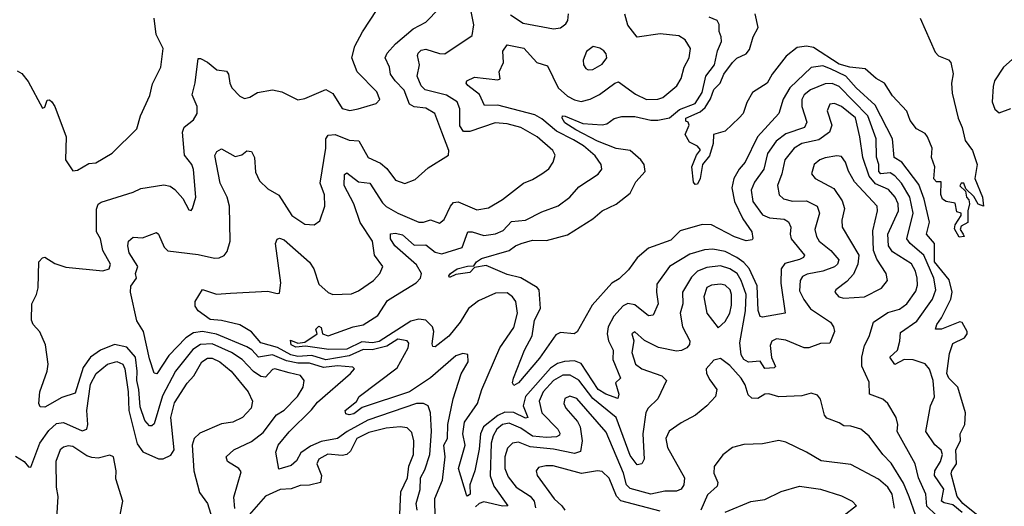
# Model space of a CAD drawing. Extents: x 1843161 to 1959474, y 907081 to 1016326.
# Tile 113 of 256: x 1851037 to 1855276, y 972382 to 974479. Entities that reach past the tile are written whole.
import ezdxf

# ---------------------------------------------------------------- set-up
doc = ezdxf.new("R2010")
doc.units = 0

msp = doc.modelspace()

# ---------------------------------------------------------------- linework, layer by layer
at = {"layer": '0CON20XD'}
for points in [[(1851962.5, 972372.5), (1851958.1, 972421.9), (1851990.9, 972530.9), (1851980.6, 972545), (1851930.8, 972575), (1851925.8, 972595), (1851958.6, 972625), (1852035, 972661.4), (1852085, 972700.5), (1852142.9, 972777.1), (1852175, 972797.2), (1852233.3, 972855), (1852256.6, 972895), (1852261.8, 972925), (1852245.5, 972945.5), (1852197.5, 972957.5), (1852135, 972975.3), (1852125, 972972.1), (1852095, 972939.2), (1852075, 972941.2), (1852043.6, 972963.6), (1851995, 973014.8), (1851948.8, 973045), (1851865, 973082.5), (1851815, 973080), (1851782, 973058), (1851707.2, 972965), (1851651.8, 972858.2), (1851615, 972737.8), (1851605, 972729.1), (1851595, 972729.6), (1851575, 972752.2), (1851555, 972811.4), (1851550, 972885), (1851540.5, 972925), (1851542.6, 972965), (1851535.4, 973025), (1851497.5, 973067.5), (1851445, 973079.2), (1851385, 973055.6), (1851342, 973025), (1851309.3, 972980.7), (1851275, 972869.5), (1851218.7, 972851.3), (1851145, 972809.6), (1851125, 972811.4), (1851118.8, 972825), (1851123, 972875), (1851155.2, 972965), (1851159.1, 972995), (1851147.7, 973077.7), (1851123.9, 973133.9), (1851094.5, 973165), (1851087.9, 973185), (1851089.2, 973255), (1851109.6, 973295), (1851116.5, 973323.5), (1851119.6, 973435), (1851135, 973453.5), (1851145, 973455.5), (1851188.4, 973428.4), (1851235, 973412.6), (1851395, 973397.5), (1851422, 973405), (1851427.3, 973425), (1851394.3, 973485), (1851384.2, 973535), (1851367.5, 973565), (1851366.8, 973663.2), (1851375, 973684.5), (1851386.8, 973693.2), (1851525, 973736.2), (1851557.9, 973752.1), (1851657.1, 973767.1), (1851685, 973761.2), (1851705, 973747.8), (1851738.8, 973708.8), (1851765, 973660), (1851775, 973657.5), (1851780, 973665), (1851795.4, 973714.6), (1851785, 973833.3), (1851777.7, 973855), (1851746.6, 973895), (1851737.8, 973995), (1851744.3, 974015.7), (1851785, 974047.3), (1851801.2, 974075), (1851800.3, 974105), (1851779.6, 974155), (1851792.7, 974207.3), (1851805, 974311.2), (1851815, 974312.5), (1851845, 974296.7), (1851885, 974262.5), (1851926.6, 974256.6), (1851935.4, 974245), (1851940.8, 974205), (1851950, 974185), (1851985, 974150), (1852005, 974139.2), (1852027.5, 974145), (1852060, 974165), (1852125, 974177.5), (1852165, 974168.8), (1852235, 974133.3), (1852265, 974140), (1852355, 974178.8), (1852385, 974161.2), (1852425, 974096.5), (1852457.6, 974087.6), (1852494, 974095), (1852571.7, 974118.3), (1852586.9, 974135), (1852575, 974167.8), (1852489.1, 974255), (1852467.1, 974315), (1852480, 974365), (1852513, 974427), (1852576.4, 974523.6)], [(1852227.9, 972577.9), (1852205, 972557.7), (1852152.6, 972542.6), (1852139.1, 972615), (1852150.3, 972645), (1852196.6, 972703.4), (1852292.6, 972797.4), (1852318.9, 972831.1), (1852461.1, 972955), (1852478, 972975), (1852471.4, 972981.4), (1852405, 972988.1), (1852345, 972980.8), (1852285, 972998.9), (1852235, 972999.3), (1852185, 973009.8), (1852125, 973035.3), (1852065, 973024.4), (1852036.2, 973056.2), (1852015, 973069.5), (1851883.8, 973123.8), (1851823.9, 973136.1), (1851785, 973129.7), (1851751.9, 973108.1), (1851678.3, 973031.7), (1851626.5, 972953.5), (1851615, 972956.2), (1851595, 973018), (1851570.4, 973135), (1851541.4, 973181.4), (1851513.2, 973305), (1851515, 973331.5), (1851539.7, 973365), (1851535.9, 973385), (1851545.3, 973415), (1851508.7, 973475), (1851502.5, 973505), (1851505.7, 973524.3), (1851525, 973542), (1851565, 973539.1), (1851625, 973561.4), (1851635, 973554.2), (1851658.7, 973498.7), (1851675, 973483.2), (1851805, 973467.7), (1851875, 973451.9), (1851895, 973452.9), (1851916.4, 973463.6), (1851929.4, 973480.6), (1851943.6, 973525), (1851939.5, 973675), (1851929.7, 973715), (1851899.5, 973775), (1851876.6, 973893.4), (1851885, 973911.2), (1851905, 973922), (1851965, 973889.6), (1851992.7, 973897.3), (1852015, 973914.4), (1852035, 973911.4), (1852048, 973885), (1852052.6, 973822.6), (1852068.8, 973785), (1852105, 973750.8), (1852152.4, 973722.4), (1852208.2, 973635), (1852265, 973598.5), (1852305, 973594.4), (1852328.3, 973611.7), (1852350.5, 973675), (1852349.1, 973725), (1852330.3, 973775), (1852354.7, 973925), (1852355.4, 973965), (1852365, 973981.9), (1852395, 973984.1), (1852455, 973960), (1852496.6, 973956.6), (1852536.7, 973885), (1852590.9, 973860.9), (1852617.3, 973837.3), (1852655, 973787.5), (1852695, 973772.9), (1852740.2, 973789.8), (1852795, 973841.4), (1852883.3, 973895), (1852884.3, 973915), (1852853.7, 973993.7), (1852824.5, 974075), (1852785, 974097.3), (1852735, 974103.7), (1852714.8, 974115), (1852692.2, 974175), (1852653.1, 974215), (1852633, 974245), (1852629.3, 974275), (1852610.3, 974315), (1852618.8, 974335), (1852655, 974375.3), (1852730.8, 974439.2), (1852785, 974467.8), (1852842.8, 974527.2)], [(1852825, 972330.8), (1852823.6, 972416.4), (1852857.2, 972495), (1852868.5, 972595), (1852863.5, 972645), (1852879, 972675), (1852880.6, 972735), (1852902.7, 972845), (1852937.6, 972952.4), (1852967.5, 973005), (1852965.7, 973035.7), (1852945, 973041.4), (1852915, 973030), (1852805, 972935.7), (1852715, 972876.2), (1852511.9, 972808.1), (1852475, 972781.3), (1852455, 972777.1), (1852441.3, 972781.3), (1852438.2, 972795), (1852486.4, 972833.6), (1852498.1, 972855), (1852661.4, 972978.6), (1852708.8, 973065), (1852712.5, 973085), (1852705.8, 973095), (1852665, 973102.3), (1852618.2, 973071.8), (1852555, 973056.2), (1852515, 973058.4), (1852455, 973030.1), (1852355, 973014), (1852295, 973032.1), (1852235, 973027.6), (1852204.3, 973034.3), (1852146.1, 973066.1), (1852075, 973086.8), (1852034.6, 973134.6), (1851985, 973164.7), (1851905, 973183.3), (1851857.1, 973187.1), (1851804.4, 973225), (1851792.1, 973245), (1851791.5, 973265), (1851824, 973316), (1851884.2, 973295.8), (1851945, 973300.6), (1852105, 973309.1), (1852145, 973298.6), (1852155, 973301.2), (1852161.1, 973345), (1852138.6, 973515), (1852145, 973533.3), (1852155, 973537.5), (1852175, 973530), (1852285, 973433.8), (1852303.5, 973405), (1852325, 973339.5), (1852365, 973303.1), (1852385, 973294.4), (1852465, 973297.5), (1852495, 973310.9), (1852559.4, 973355), (1852586.9, 973385), (1852600, 973415), (1852564.2, 973464.2), (1852556.5, 973525), (1852502.3, 973605), (1852475.3, 973685), (1852433.7, 973765), (1852435, 973812.5), (1852445, 973819.2), (1852495, 973780.7), (1852545, 973774.6), (1852599.3, 973689.3), (1852615, 973673.4), (1852665, 973645.8), (1852755, 973606.5), (1852775, 973605.9), (1852805, 973616.9), (1852845, 973602.2), (1852865, 973618.1), (1852891.1, 973675), (1852905, 973691.5), (1852925, 973694.1), (1853005, 973660.4), (1853055, 973668.2), (1853115, 973703.8), (1853205.6, 973775), (1853245, 973790), (1853285, 973814.5), (1853315, 973836.7), (1853334.4, 973865), (1853342.9, 973895), (1853332.9, 973915), (1853264.6, 973975), (1853194.4, 974015), (1853135, 974030), (1853084.3, 974034.3), (1852975, 973997.4), (1852947.3, 973997.3), (1852932.3, 974022.3), (1852932.4, 974095), (1852920, 974125), (1852875, 974153.7), (1852783.2, 974176.8), (1852765, 974193.6), (1852748.4, 974235), (1852757.6, 974285), (1852749.6, 974325), (1852753.1, 974335), (1852765, 974347.5), (1852785, 974351.8), (1852845, 974332.7), (1852867.4, 974332.6), (1852985, 974410.8), (1852992.4, 974457.6), (1852980.8, 974515)], [(1854020.8, 973490.8), (1853985, 973487.9), (1853921.7, 973468.3), (1853835.4, 973415), (1853780.6, 973339.4), (1853778.1, 973305), (1853786.6, 973255), (1853765, 973205.7), (1853745, 973202.9), (1853685, 973250), (1853655, 973256.1), (1853634.6, 973245.4), (1853595, 973202.1), (1853570.7, 973155), (1853566.3, 973125), (1853572.1, 973095), (1853591.6, 973055), (1853591.3, 973015), (1853624, 972935), (1853602.2, 972915), (1853616.1, 972865), (1853612.5, 972847.5), (1853560.4, 972865), (1853528.1, 972885), (1853455, 972998.3), (1853425, 973009.7), (1853383.2, 973006.8), (1853352.3, 972997.7), (1853322.6, 972977.4), (1853215, 972856), (1853204.5, 972815), (1853222.5, 972772.5), (1853225.2, 972764.8), (1853215, 972761.7), (1853165, 972786.9), (1853125, 972787.8), (1853095, 972773.3), (1853033.4, 972725), (1853021.2, 972695), (1853015, 972628), (1852996.1, 972535), (1852975.5, 972475), (1852976.8, 972435), (1852965, 972425.7), (1852961.3, 972431.3), (1852925.9, 972545), (1852955.3, 972645), (1852944.5, 972695), (1852952, 972745), (1853008.5, 972825), (1853026.8, 972885), (1853104.8, 973065.2), (1853165, 973152.9), (1853180.7, 973215), (1853172.9, 973265), (1853158.2, 973285), (1853135, 973301.4), (1853085, 973300.8), (1853012.7, 973267.3), (1852968.9, 973235), (1852933.4, 973175), (1852885, 973114.7), (1852825, 973070), (1852815, 973071.2), (1852812.3, 973082.3), (1852819.3, 973135), (1852814.2, 973155), (1852785, 973184.7), (1852755, 973188.8), (1852720.6, 973179.4), (1852585, 973091.7), (1852556.1, 973086.1), (1852509.2, 973090.8), (1852445, 973059.8), (1852367.7, 973057.7), (1852267.6, 973072.4), (1852225, 973067.3), (1852205, 973078.6), (1852202.3, 973097.7), (1852235, 973085.5), (1852265, 973089.5), (1852318, 973125), (1852312.5, 973145), (1852325, 973158.2), (1852335, 973152.5), (1852341.2, 973125), (1852365, 973117.1), (1852472, 973155), (1852515.8, 973164.2), (1852578.9, 973205), (1852621.1, 973268.9), (1852655, 973290.5), (1852744.2, 973345), (1852763.1, 973365), (1852766.6, 973385), (1852745, 973422.9), (1852652.2, 973505), (1852632.9, 973535), (1852633.6, 973556.4), (1852655, 973559.1), (1852685, 973551.4), (1852735, 973507.7), (1852785, 973509.4), (1852825, 973477.9), (1852855, 973469.8), (1852942.3, 973497.7), (1852966, 973565), (1852984.7, 973565.3), (1853035, 973549.5), (1853085, 973556.4), (1853118.7, 973571.3), (1853155, 973610), (1853215, 973614.7), (1853285, 973651.8), (1853355, 973677.3), (1853405, 973714.5), (1853445, 973758.2), (1853527.1, 973812.9), (1853543.3, 973835), (1853540, 973855), (1853515, 973892.9), (1853464.7, 973935), (1853421.2, 973961.2), (1853348.5, 973998.5), (1853285, 974052), (1853255, 974069.7), (1853095, 974111.1), (1853038.6, 974108.6), (1853016.6, 974156.6), (1852965.8, 974195), (1852959.2, 974205), (1852962, 974215), (1852995, 974231.5), (1853095, 974220.6), (1853105, 974224), (1853100.6, 974255), (1853119.2, 974295), (1853116.8, 974343.2), (1853135, 974370), (1853207, 974357), (1853264.1, 974294.1), (1853309.9, 974279.9), (1853355, 974185.9), (1853395, 974150.2), (1853425, 974133.8), (1853455, 974126.9), (1853493.5, 974136.5), (1853533.9, 974156.1), (1853598.8, 974205), (1853615, 974210.6), (1853688, 974158), (1853735.3, 974134.7), (1853785, 974136.8), (1853806.1, 974143.9), (1853866.4, 974193.6), (1853885.3, 974225), (1853898.4, 974275), (1853918.9, 974315), (1853925.4, 974355), (1853902.8, 974392.7), (1853875, 974408.8), (1853795, 974417.5), (1853695, 974403.4), (1853655.5, 974455), (1853642.8, 974502.8)], [(1853150.1, 974500.1), (1853205, 974463.8), (1853335, 974439.6), (1853365, 974444.4), (1853388.9, 974461.1), (1853396.9, 974475), (1853399.4, 974505)], [(1854914.3, 974485), (1854979.1, 974339.1), (1854993.3, 974323.3), (1855035.7, 974305.7), (1855046.7, 974295), (1855055.6, 974245.6), (1855049.2, 974205), (1855052.4, 974162.4), (1855077.4, 974055), (1855095, 974013.8), (1855108.1, 973958.1), (1855139.2, 973915), (1855160, 973855), (1855150, 973795), (1855182.2, 973715), (1855187.5, 973675), (1855163.6, 973683.6), (1855145, 973716.7), (1855110.7, 973750.7), (1855102.5, 973775), (1855090, 973775), (1855085, 973762.5), (1855110, 973740), (1855113.1, 973715), (1855123.3, 973703.3), (1855126.9, 973685), (1855119.4, 973655), (1855119.6, 973605), (1855091.2, 973588.8), (1855086.5, 973575), (1855099.2, 973555), (1855103.8, 973545), (1855082.4, 973542.4), (1855062.2, 973577.8), (1855064.7, 973595.3), (1855091.2, 973635), (1855090, 973645), (1855071.7, 973651.7), (1855065, 973688.8), (1855026, 973696), (1855010.8, 973705), (1855003.6, 973726.4), (1855005, 973780), (1854985, 973780), (1854973.6, 973793.6), (1854977.5, 973845), (1854962.9, 973885), (1854966.2, 973925), (1854946.2, 973975), (1854935, 973988.8), (1854898.3, 974008.3), (1854870.8, 974045), (1854856, 974085), (1854795, 974150.8), (1854761.1, 974205), (1854725, 974225.3), (1854677.6, 974267.6), (1854611.4, 974275), (1854565, 974287.6), (1854455, 974359.2), (1854424.7, 974365.3), (1854385, 974358.7), (1854337.4, 974322.6), (1854276.2, 974243.8), (1854255.4, 974205), (1854191.9, 974165), (1854167.4, 974122.6), (1854152, 974075), (1854134.4, 974055.6), (1854075, 973998.8), (1854023.8, 973985), (1854022.5, 973945), (1854007.2, 973892.8), (1853977.1, 973855), (1853966.2, 973795), (1853955, 973770.8), (1853945, 973768.8), (1853938.7, 973778.7), (1853930.9, 973845), (1853951.4, 973895), (1853967.8, 973917.8), (1853955, 973934), (1853920.9, 973950.9), (1853902, 973985), (1853920, 974025), (1853915, 974037.5), (1853905, 974042.5), (1853904.5, 974055), (1853967.4, 974082.6), (1853988.6, 974101.4), (1854011.5, 974138.5), (1854025, 974177.6), (1854053.6, 974205), (1854068.8, 974245), (1854106.5, 974295), (1854125, 974312.9), (1854165, 974331.9), (1854179.6, 974350.4), (1854195.6, 974405), (1854217.1, 974445), (1854203.7, 974505)], [(1851265, 973827.5), (1851285, 973831.2), (1851335, 973860), (1851365, 973862.9), (1851435, 973904.2), (1851541.2, 974008.8), (1851557.5, 974065), (1851597.3, 974152.7), (1851608, 974202), (1851644.4, 974275), (1851654.3, 974355), (1851624.2, 974415), (1851615.6, 974485)], [(1855156.9, 972346.9), (1855098.2, 972395), (1855073.8, 972425), (1855048, 972522), (1855050.3, 972535), (1855070.9, 972565), (1855067.1, 972625), (1855088.1, 972665), (1855085.7, 972695), (1855106.2, 972735), (1855109.7, 972785), (1855075.9, 972895), (1855037.7, 972935), (1855029.1, 972955), (1855040, 973040), (1855055, 973083.9), (1855105, 973108.9), (1855116.1, 973125), (1855116, 973135), (1855095, 973173.6), (1855085, 973177.1), (1855005.8, 973145), (1854980.8, 973145), (1854985.3, 973165), (1855006.2, 973193.8), (1855046.9, 973275), (1855051.5, 973305), (1855038.4, 973358.4), (1854976.2, 973435), (1854976.5, 973515), (1854940.7, 973555), (1854953.7, 973606.3), (1854931.7, 973705), (1854909, 973769), (1854835.4, 973865.4), (1854802.5, 973885), (1854795.6, 973965), (1854720.5, 974110.5), (1854637.9, 974185), (1854594.4, 974235), (1854527.8, 974267.8), (1854495, 974280.2), (1854445, 974273.1), (1854352.9, 974185), (1854323.8, 974136.2), (1854305.7, 974074.2), (1854213.2, 973975), (1854160.4, 973865), (1854134.8, 973835), (1854112, 973795), (1854103.6, 973755), (1854114, 973695), (1854150.4, 973620.4), (1854189.2, 973565), (1854194.1, 973535.9), (1854190, 973530), (1854165, 973526.7), (1854115, 973543.7), (1854015.2, 973595.2), (1853975, 973597), (1853881.2, 973568.8), (1853840.8, 973529.2), (1853743.7, 973495), (1853695, 973453.5), (1853658.3, 973401.7), (1853618.1, 973361.9), (1853586.5, 973343.5), (1853501.5, 973248.5), (1853436.5, 973133.5), (1853424.1, 973125.9), (1853365, 973131.4), (1853345, 973120.8), (1853275, 973020.8), (1853185, 972914.6), (1853165, 972903.5), (1853159.3, 972915), (1853163.5, 972935), (1853210, 973055), (1853243.8, 973116.2), (1853254, 973185), (1853279.5, 973235), (1853273.1, 973315), (1853265.5, 973325), (1853195, 973366.9), (1853135, 973381.6), (1853045, 973419.6), (1852995, 973411.4), (1852975, 973389.2), (1852915, 973380.6), (1852887.5, 973367.5), (1852884.3, 973375), (1852891.2, 973385), (1852920.8, 973405), (1852965, 973416.7), (1852991.9, 973418.1), (1853003.2, 973435), (1853025, 973449.5), (1853145, 973483.8), (1853171.9, 973505), (1853196.2, 973515), (1853245, 973529.2), (1853305, 973528.3), (1853395, 973551.3), (1853505, 973620.9), (1853545, 973655.5), (1853605, 973684.7), (1853665, 973731.7), (1853689.7, 973780.3), (1853730, 973825), (1853725.6, 973855), (1853711.9, 973875), (1853665.9, 973915.9), (1853605, 973924.6), (1853525, 973956.2), (1853431.4, 974005), (1853384.7, 974035), (1853372, 974055), (1853374.6, 974065.4), (1853385, 974063.8), (1853462.1, 974032.1), (1853544.7, 974025.3), (1853565, 974030), (1853597, 974053), (1853628.8, 974061.2), (1853685, 974061.3), (1853755, 974045.6), (1853785, 974046.2), (1853835, 974056.1), (1853878.1, 974091.9), (1853945, 974117.8), (1853976, 974165), (1853990.8, 974235), (1854028.6, 974285), (1854042, 974345), (1854058, 974385), (1854057.9, 974405), (1854048.4, 974428.4), (1854048.9, 974458.9), (1854039.6, 974475), (1854005, 974489.8)], [(1855397.5, 974385), (1855273.3, 974275), (1855234.3, 974215), (1855228.9, 974191.1), (1855224.4, 974124.4), (1855235, 974093.8), (1855255, 974078), (1855305, 974095.8)], [(1853485, 974262.9), (1853505, 974264.5), (1853545, 974286.9), (1853564.4, 974315), (1853562.1, 974332.1), (1853552.5, 974345), (1853535, 974356.7), (1853506, 974364), (1853477.6, 974342.4), (1853462.5, 974305), (1853464.4, 974285), (1853475, 974269.2), (1853485, 974262.9)], [(1851025, 974259.1), (1851046.5, 974246.5), (1851072.5, 974212.5), (1851135, 974097.5), (1851145, 974102.5), (1851155, 974132.5), (1851165, 974133.8), (1851175, 974125.8), (1851187.8, 974105), (1851236, 973975), (1851233.8, 973875), (1851265, 973827.5)], [(1855095, 972356.1), (1855055, 972388.3), (1855016.9, 972396.9), (1855006.7, 972405), (1855016.4, 972456.4), (1854975.7, 972515), (1854978, 972535), (1855002.4, 972575), (1855010.8, 972605), (1855004, 972624), (1854977.1, 972647.1), (1854938.9, 972705), (1854959.3, 972815), (1854976.3, 972853.7), (1854970, 972925), (1854953.7, 972973.7), (1854936, 972996), (1854884.1, 973014.1), (1854844.7, 973014.7), (1854805, 972993.5), (1854783.1, 973025), (1854816.4, 973055), (1854826.4, 973093.6), (1854829.1, 973130.9), (1854899.9, 973180.1), (1854967, 973275), (1854981.7, 973315), (1854973.1, 973365), (1854929.7, 973465), (1854870.8, 973515), (1854857, 973535), (1854884.5, 973645), (1854869.1, 973715), (1854834.3, 973774.3), (1854805, 973806.7), (1854785, 973819), (1854745, 973815.2), (1854735.6, 973825), (1854735.8, 973855), (1854726, 973886), (1854724.2, 973965), (1854688.9, 974065), (1854565, 974191.3), (1854535, 974204.5), (1854505, 974202.7), (1854442.6, 974177.4), (1854414.6, 974155.4), (1854405.2, 974135), (1854404.8, 974105), (1854426.8, 974036.8), (1854416.2, 974013.8), (1854335, 973986.7), (1854294.2, 973955), (1854257.1, 973902.9), (1854240.4, 973835), (1854201.3, 973778.7), (1854187.1, 973745), (1854194.1, 973695), (1854235, 973638.2), (1854265.2, 973625.2), (1854329, 973619), (1854347.5, 973607.5), (1854357.1, 973585), (1854354.3, 973555), (1854359.2, 973535), (1854415.4, 973465), (1854412.3, 973455), (1854394.9, 973445.1), (1854331.3, 973428.7), (1854315.2, 973405), (1854313.6, 973343.6), (1854332.5, 973215), (1854235, 973196.9), (1854225, 973200), (1854216, 973226), (1854212.7, 973332.7), (1854177.2, 973407.2), (1854155, 973433.3), (1854125, 973454.8), (1854075, 973479.6), (1854020.8, 973490.8)], [(1854981.4, 972345), (1854942.9, 972382.9), (1854938.8, 972435), (1854906.7, 972505), (1854892.2, 972565), (1854815.4, 972705), (1854817.6, 972735), (1854811.5, 972765), (1854774.4, 972825), (1854754, 972844), (1854695.6, 972865), (1854695, 972916.7), (1854663.6, 972986.4), (1854662.7, 973025), (1854674.1, 973075), (1854695, 973114.2), (1854713.4, 973175), (1854775, 973217.4), (1854825, 973232.3), (1854857.4, 973255), (1854895, 973309.4), (1854902, 973335), (1854900.6, 973365), (1854893.9, 973395), (1854876.6, 973426.6), (1854795, 973478.4), (1854777.3, 973505), (1854774.3, 973555), (1854820.7, 973655), (1854818.7, 973685), (1854807, 973715), (1854777.9, 973747.9), (1854721.7, 973771.7), (1854694.6, 973804.6), (1854666.8, 973885), (1854655, 973974), (1854635, 974056.7), (1854575, 974105.2), (1854545, 974118.4), (1854524.7, 974115.3), (1854514.1, 974085.9), (1854533.3, 974025), (1854524.3, 973995), (1854478.1, 973961.9), (1854404.3, 973945.7), (1854371.4, 973925), (1854331.5, 973875), (1854318.5, 973815), (1854299.5, 973765), (1854306.8, 973725), (1854325, 973706.8), (1854365, 973697.2), (1854425, 973699.2), (1854471.2, 973675), (1854480.6, 973645), (1854461.2, 973575), (1854467.2, 973545), (1854479.7, 973525), (1854530, 973485), (1854563.4, 973445), (1854558.4, 973425), (1854545, 973414.3), (1854495.1, 973394.9), (1854426.9, 973383.1), (1854408.1, 973371.9), (1854396.7, 973355), (1854395, 973311.2), (1854412.7, 973272.7), (1854442.6, 973232.6), (1854527.5, 973175), (1854541.5, 973155), (1854545.7, 973135), (1854525, 973084.5), (1854485, 973083.5), (1854435, 973065.8), (1854415, 973064.7), (1854335, 973097.5), (1854295, 973104.5), (1854275, 973094.3), (1854267.5, 973075), (1854273.5, 973023.5), (1854291.1, 972985), (1854285, 972978.9), (1854245.4, 972975.4), (1854225, 973007.4), (1854175, 973002.9), (1854155.3, 973015), (1854142.7, 973035), (1854137.1, 973087.1), (1854162.2, 973225), (1854164.2, 973295), (1854143.4, 973355), (1854125.5, 973385.5), (1854095, 973406), (1854055, 973418.5), (1853995, 973411.2), (1853955, 973394.8), (1853930, 973370), (1853890.8, 973305), (1853892.6, 973255), (1853881.2, 973215), (1853890.5, 973155), (1853922.1, 973095), (1853920.5, 973079.5), (1853908.9, 973065), (1853886.9, 973053.1), (1853865, 973050.6), (1853787.1, 973067.1), (1853726.9, 973096.9), (1853685, 973134.2), (1853671.9, 973125), (1853680.8, 973095), (1853672.4, 973045), (1853688.2, 972995), (1853715.6, 972975), (1853801.4, 972945), (1853821.1, 972925), (1853783.8, 972845), (1853742.5, 972805), (1853733, 972787), (1853719.6, 972695), (1853726.2, 972585), (1853715, 972565.7), (1853695, 972560.5), (1853665, 972600.8), (1853604.7, 972764.7), (1853505, 972847.4), (1853445, 972926.3), (1853407.7, 972947.7), (1853375, 972947.3), (1853335, 972923.9), (1853291.4, 972875), (1853272.8, 972835), (1853285.2, 972785), (1853353.3, 972715), (1853362.8, 972697.2), (1853360.7, 972689.2), (1853348.1, 972681.9), (1853305, 972678.2), (1853245, 972684.6), (1853195, 972718.6), (1853145, 972740.7), (1853116.2, 972735), (1853091.5, 972715), (1853075, 972686.2), (1853066.8, 972655), (1853063.2, 972513.2), (1853078.9, 972468.9), (1853139.2, 972385), (1853115, 972382.6), (1853035, 972401.2), (1853015, 972394.9), (1852999.6, 972380.4)], [(1854585, 973279.6), (1854675, 973284.6), (1854747.1, 973322.9), (1854773.5, 973355), (1854768.2, 973385), (1854727.5, 973447.5), (1854713.8, 973483.8), (1854711, 973569), (1854729.7, 973655), (1854728.5, 973675), (1854631.1, 973781.1), (1854605.7, 973825.7), (1854592.5, 973865), (1854575, 973888.9), (1854555, 973893.1), (1854505, 973884.5), (1854481.4, 973875), (1854457.1, 973855), (1854445.6, 973815), (1854462.5, 973795), (1854541.8, 973751.8), (1854578.4, 973698.4), (1854587.7, 973665), (1854576.6, 973615), (1854578.9, 973585), (1854649.7, 973465), (1854646.4, 973425), (1854627.4, 973382.6), (1854598.7, 973351.3), (1854551.4, 973315), (1854547.1, 973305), (1854564, 973285), (1854585, 973279.6)], [(1854045, 973151.2), (1854075, 973178.6), (1854094.1, 973215), (1854101.7, 973248.3), (1854102.3, 973295), (1854095.7, 973315), (1854075, 973334.7), (1854055, 973339.2), (1854015, 973335.8), (1853995.5, 973325), (1853982.8, 973285), (1853996.1, 973215), (1854045, 973151.2)], [(1851018.3, 972598.3), (1851055.3, 972575.3), (1851075, 972552.9), (1851085, 972550.8), (1851123.6, 972655), (1851161.6, 972708.4), (1851195, 972739.2), (1851225, 972743.5), (1851305, 972707.8), (1851325, 972714.1), (1851329.7, 972735), (1851326.4, 972795), (1851341.6, 972908.4), (1851365.6, 972955), (1851415, 972994.1), (1851455, 973005.6), (1851480, 972995), (1851489.5, 972975), (1851503.2, 972875), (1851506.5, 972795), (1851542, 972652), (1851567.4, 972617.4), (1851635, 972587.5), (1851655, 972586.8), (1851687, 972603), (1851701.2, 972625), (1851687.3, 972765), (1851702.5, 972827.5), (1851757.1, 972912.9), (1851785.9, 972944.1), (1851821.6, 973005), (1851845, 973020.2), (1851865, 973020), (1851897.9, 973005), (1851947.8, 972965), (1852020, 972875), (1852039.2, 972835), (1852033.6, 972805), (1851995.5, 972765), (1851955, 972744.7), (1851905, 972738.2), (1851811.9, 972698.1), (1851788.1, 972675), (1851779.4, 972645), (1851787.1, 972535), (1851811.2, 972441.2), (1851845.6, 972395), (1851885.8, 972265)], [(1854893.7, 972345), (1854867.1, 972422.9), (1854842.1, 972482.1), (1854788.7, 972568.7), (1854752.8, 972605), (1854694.8, 972684.8), (1854659.2, 972715), (1854615, 972728), (1854585, 972728.5), (1854565, 972742.5), (1854512.5, 972762.5), (1854502.2, 972775), (1854485, 972843.3), (1854471.7, 972861.7), (1854445, 972869.2), (1854405, 972858.1), (1854305.6, 972854.4), (1854263, 972867), (1854245, 972865.4), (1854215, 972847.4), (1854188.8, 972848.8), (1854173.2, 972863.2), (1854160.8, 972905), (1854142.7, 972935), (1854095, 972988.7), (1854055, 973018.6), (1854025, 973011.4), (1853992.2, 972975), (1853994.5, 972955), (1854007.9, 972927.9), (1854038.6, 972885), (1854032.5, 972855), (1853995.8, 972815), (1853947.1, 972775), (1853885, 972742.3), (1853833.6, 972706.4), (1853819.6, 972675), (1853826.1, 972635), (1853899.6, 972505), (1853896.5, 972475), (1853885, 972456.5), (1853865, 972448.2), (1853815, 972447.3), (1853755, 972435.2), (1853665, 972459.2), (1853650.2, 972475), (1853636.6, 972525), (1853561.9, 972701.9), (1853435, 972846.8), (1853405, 972856.9), (1853383.9, 972846.1), (1853380, 972825), (1853388.8, 972805), (1853438, 972748), (1853450, 972725), (1853458.7, 972665), (1853451.6, 972618.4), (1853425, 972609.6), (1853335, 972627.8), (1853235, 972638.2), (1853185, 972659.1), (1853159.2, 972655), (1853137.2, 972632.8), (1853125.6, 972595), (1853125.2, 972545), (1853139.4, 972509.4), (1853175, 972464.7), (1853235, 972426.6), (1853252.6, 972405), (1853257.6, 972375)], [(1852747.8, 972365), (1852743.4, 972395), (1852761.4, 972455), (1852762.5, 972505), (1852781.1, 972538.9), (1852802.1, 972605), (1852809.3, 972705), (1852805.2, 972785.2), (1852795.4, 972815), (1852775.8, 972825.8), (1852744.7, 972824.7), (1852535, 972753.3), (1852446.5, 972705), (1852405.6, 972674.4), (1852335, 972661.9), (1852288.3, 972641.7), (1852247.4, 972612.6), (1852227.9, 972577.9)], [(1852672.4, 972315), (1852677.8, 972445), (1852707.1, 972505), (1852712.4, 972555), (1852732.1, 972605), (1852733.3, 972665), (1852725, 972700.8), (1852705, 972720), (1852675, 972724.8), (1852615, 972718.9), (1852539.7, 972700.3), (1852489, 972675), (1852460.5, 972619.5), (1852445, 972604.8), (1852425, 972600.8), (1852363.2, 972606.8), (1852324.5, 972585), (1852315.4, 972565), (1852336.7, 972515), (1852332.5, 972485), (1852285, 972473.3), (1852245, 972471.9), (1852205, 972457.4), (1852157.8, 972455), (1852094.4, 972425.6), (1852015, 972334.3)], [(1851469.2, 972345), (1851480.8, 972405), (1851450.9, 972500.9), (1851452.5, 972535), (1851440, 972595), (1851425, 972602), (1851375, 972590), (1851347.6, 972592.4), (1851325, 972600), (1851265, 972639.6), (1851245, 972642.9), (1851225, 972637.7), (1851211.1, 972625), (1851191.8, 972575), (1851194.2, 972464.2), (1851201.1, 972425), (1851193.3, 972305)], [(1854804, 972374), (1854793.4, 972435), (1854775, 972464.1), (1854735, 972499.5), (1854615, 972562.7), (1854487.6, 972577.6), (1854425, 972616.2), (1854335, 972658.6), (1854305.6, 972665.6), (1854235, 972651.1), (1854155, 972649.2), (1854106.7, 972635), (1854065, 972603.8), (1854026.7, 972553.3), (1854025.5, 972525), (1854043.1, 972485), (1854040.5, 972469.5), (1853998.3, 972431.7), (1853969.3, 972365)], [(1853795, 972361.7), (1853625, 972405.6), (1853606.1, 972426.1), (1853575, 972503.8), (1853545, 972532.7), (1853525, 972534.7), (1853456.2, 972523.8), (1853333.4, 972556.6), (1853302.7, 972557.3), (1853271.2, 972548.8), (1853260, 972535), (1853265.5, 972515), (1853337.8, 972415), (1853371.5, 972385), (1853383.8, 972365)], [(1854075, 972356.7), (1854185, 972402.3), (1854245, 972411.8), (1854315, 972445.4), (1854395, 972468.7), (1854485, 972455.4), (1854575, 972427.9), (1854622, 972405), (1854640, 972385), (1854581.3, 972338.7)]]:
    msp.add_lwpolyline(points, dxfattribs=at)

doc.saveas('drawing.dxf')
